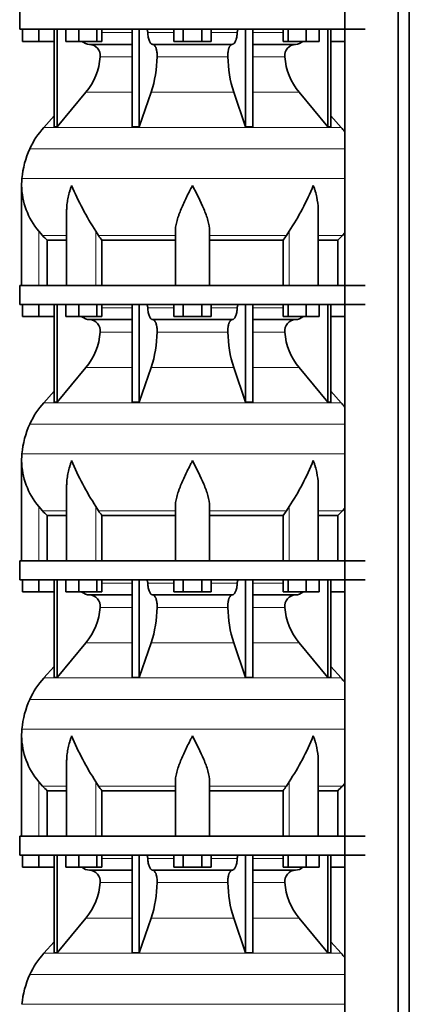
# Model space of a CAD drawing. Header units: millimetres. Extents: x 148 to 904, y -3418 to 2306.
# Tile 22 of 26: x 164 to 369, y 749 to 1268. Entities that reach past the tile are written whole.
import ezdxf

# ---------------------------------------------------------------- set-up
doc = ezdxf.new("R2010")
doc.units = ezdxf.units.MM
doc.layers.add('MID_134-16', color=7, linetype='Continuous')
doc.layers.add('VSI134_DIFFUSORE', color=7, linetype='Continuous')

# ---------------------------------------------------------------- blocks, each defined once
blk = doc.blocks.new('SE')
at = {"layer": 'MID_134-16', "color": 7, "linetype": 'Continuous', "lineweight": 35}
for p, q in [((334.95, 1727.68), (334.95, -608.82)), ((363.09, -608.82), (363.09, 1727.68)), ((368.89, -608.82), (368.89, 1727.68)), ((334.88, 1262.68), (334.88, 1127.68)), ((334.88, 1117.68), (334.88, 982.68)), ((334.88, 972.68), (334.88, 837.68)), ((334.88, 827.68), (334.88, 692.68))]:
    blk.add_line(p, q, dxfattribs=at)
at = {"layer": 'VSI134_DIFFUSORE', "color": 7, "linetype": 'Continuous', "lineweight": 35}
for p, q in [((163.69, 1272.68), (163.69, 1262.68)), ((163.69, 1262.68), (345.69, 1262.68)), ((165.19, 1256.28), (165.19, 1262.68)), ((165.19, 1256.28), (165.19, 1262.68)), ((173.69, 1256.28), (173.69, 1262.68)), ((181.86, 1262.68), (181.86, 1211.23)), ((183.39, 1262.68), (183.39, 1211.23)), ((187.93, 1256.28), (187.93, 1262.68)), ((194.87, 1256.28), (194.87, 1262.68)), ((204.35, 1256.28), (204.35, 1262.68)), ((206.89, 1256.28), (206.89, 1262.68)), ((222.99, 1262.68), (222.99, 1211.23)), ((226.69, 1262.68), (226.69, 1211.23)), ((244.87, 1256.28), (244.87, 1262.68)), ((249.78, 1256.28), (249.78, 1262.68)), ((259.6, 1256.28), (259.6, 1262.68)), ((264.5, 1256.28), (264.5, 1262.68)), ((282.69, 1262.68), (282.69, 1211.23)), ((286.39, 1262.68), (286.39, 1211.23)), ((302.48, 1256.28), (302.48, 1262.68)), ((305.03, 1256.28), (305.03, 1262.68)), ((314.51, 1256.28), (314.51, 1262.68)), ((321.45, 1256.28), (321.45, 1262.68)), ((325.99, 1262.68), (325.99, 1211.23)), ((327.52, 1262.68), (327.52, 1211.23)), ((173.69, 1256.28), (165.19, 1256.28)), ((181.86, 1256.28), (173.69, 1256.28)), ((194.87, 1256.28), (187.93, 1256.28)), ((204.35, 1256.28), (194.87, 1256.28)), ((206.89, 1256.28), (204.35, 1256.28)), ((249.78, 1256.28), (244.87, 1256.28)), ((259.6, 1256.28), (249.78, 1256.28)), ((264.5, 1256.28), (259.6, 1256.28)), ((305.03, 1256.28), (302.48, 1256.28)), ((314.51, 1256.28), (305.03, 1256.28)), ((321.45, 1256.28), (314.51, 1256.28)), ((334.88, 1256.28), (327.52, 1256.28)), ((200.52, 1254.68), (222.99, 1254.68)), ((233.78, 1254.68), (275.6, 1254.68)), ((286.39, 1254.68), (308.86, 1254.68)), ((183.39, 1211.23), (198.55, 1229.44)), ((226.69, 1211.23), (232.97, 1229.44)), ((276.41, 1229.44), (282.69, 1211.23)), ((310.83, 1229.44), (325.99, 1211.23)), ((181.86, 1217), (176.39, 1210.93)), ((332.99, 1210.93), (327.52, 1217)), ((181.86, 1211.23), (183.39, 1211.23)), ((222.99, 1211.23), (226.69, 1211.23)), ((282.69, 1211.23), (286.39, 1211.23)), ((325.99, 1211.23), (327.52, 1211.23)), ((164.69, 1180.42), (164.69, 1127.68)), ((188.41, 1167.04), (188.41, 1127.68)), ((320.97, 1127.68), (320.97, 1167.04)), ((175.7, 1153.98), (173.69, 1156.28)), ((178.22, 1151.54), (188.41, 1151.54)), ((178.22, 1127.68), (178.22, 1151.54)), ((205.2, 1153.98), (203.78, 1156.28)), ((206.98, 1151.54), (245.69, 1151.54)), ((206.98, 1127.68), (206.98, 1151.54)), ((245.69, 1127.68), (245.69, 1156.28)), ((263.69, 1127.68), (263.69, 1156.28)), ((263.69, 1151.54), (302.4, 1151.54)), ((302.4, 1151.54), (302.4, 1127.68)), ((305.6, 1156.28), (304.18, 1153.98)), ((320.97, 1151.54), (331.16, 1151.54)), ((331.16, 1151.54), (331.16, 1127.68)), ((334.88, 1155.36), (333.68, 1153.98)), ((163.69, 1127.68), (345.69, 1127.68)), ((163.69, 1127.68), (163.69, 1117.68)), ((163.69, 1117.68), (345.69, 1117.68)), ((165.19, 1111.28), (165.19, 1117.68)), ((165.19, 1111.28), (165.19, 1117.68)), ((173.69, 1111.28), (173.69, 1117.68)), ((181.86, 1117.68), (181.86, 1066.23)), ((183.39, 1117.68), (183.39, 1066.23)), ((187.93, 1111.28), (187.93, 1117.68)), ((194.87, 1111.28), (194.87, 1117.68)), ((204.35, 1111.28), (204.35, 1117.68)), ((206.89, 1111.28), (206.89, 1117.68)), ((222.99, 1117.68), (222.99, 1066.23)), ((226.69, 1117.68), (226.69, 1066.23)), ((244.87, 1111.28), (244.87, 1117.68)), ((249.78, 1111.28), (249.78, 1117.68)), ((259.6, 1111.28), (259.6, 1117.68)), ((264.5, 1111.28), (264.5, 1117.68)), ((282.69, 1117.68), (282.69, 1066.23)), ((286.39, 1117.68), (286.39, 1066.23)), ((302.48, 1111.28), (302.48, 1117.68)), ((305.03, 1111.28), (305.03, 1117.68)), ((314.51, 1111.28), (314.51, 1117.68)), ((321.45, 1111.28), (321.45, 1117.68)), ((325.99, 1117.68), (325.99, 1066.23)), ((327.52, 1117.68), (327.52, 1066.23)), ((173.69, 1111.28), (165.19, 1111.28)), ((181.86, 1111.28), (173.69, 1111.28)), ((194.87, 1111.28), (187.93, 1111.28)), ((204.35, 1111.28), (194.87, 1111.28)), ((206.89, 1111.28), (204.35, 1111.28)), ((249.78, 1111.28), (244.87, 1111.28)), ((259.6, 1111.28), (249.78, 1111.28)), ((264.5, 1111.28), (259.6, 1111.28)), ((305.03, 1111.28), (302.48, 1111.28)), ((314.51, 1111.28), (305.03, 1111.28)), ((321.45, 1111.28), (314.51, 1111.28)), ((334.88, 1111.28), (327.52, 1111.28)), ((200.52, 1109.68), (222.99, 1109.68)), ((233.78, 1109.68), (275.6, 1109.68)), ((286.39, 1109.68), (308.86, 1109.68)), ((183.39, 1066.23), (198.55, 1084.44)), ((226.69, 1066.23), (232.97, 1084.44)), ((276.41, 1084.44), (282.69, 1066.23)), ((310.83, 1084.44), (325.99, 1066.23)), ((181.86, 1072), (176.39, 1065.93)), ((332.99, 1065.93), (327.52, 1072)), ((181.86, 1066.23), (183.39, 1066.23)), ((222.99, 1066.23), (226.69, 1066.23)), ((282.69, 1066.23), (286.39, 1066.23)), ((325.99, 1066.23), (327.52, 1066.23)), ((164.69, 1035.42), (164.69, 982.68)), ((188.41, 1022.04), (188.41, 982.68)), ((320.97, 982.68), (320.97, 1022.04)), ((175.7, 1008.98), (173.69, 1011.28)), ((178.22, 1006.54), (188.41, 1006.54)), ((178.22, 982.68), (178.22, 1006.54)), ((205.2, 1008.98), (203.78, 1011.28)), ((206.98, 1006.54), (245.69, 1006.54)), ((206.98, 982.68), (206.98, 1006.54)), ((245.69, 982.68), (245.69, 1011.28)), ((263.69, 982.68), (263.69, 1011.28)), ((263.69, 1006.54), (302.4, 1006.54)), ((302.4, 1006.54), (302.4, 982.68)), ((305.6, 1011.28), (304.18, 1008.98)), ((320.97, 1006.54), (331.16, 1006.54)), ((331.16, 1006.54), (331.16, 982.68)), ((334.88, 1010.36), (333.68, 1008.98)), ((163.69, 982.68), (345.69, 982.68)), ((163.69, 982.68), (163.69, 972.68)), ((163.69, 972.68), (345.69, 972.68)), ((165.19, 966.28), (165.19, 972.68)), ((165.19, 966.28), (165.19, 972.68)), ((173.69, 966.28), (173.69, 972.68)), ((181.86, 972.68), (181.86, 921.23)), ((183.39, 972.68), (183.39, 921.23)), ((187.93, 966.28), (187.93, 972.68)), ((194.87, 966.28), (194.87, 972.68)), ((204.35, 966.28), (204.35, 972.68)), ((206.89, 966.28), (206.89, 972.68)), ((222.99, 972.68), (222.99, 921.23)), ((226.69, 972.68), (226.69, 921.23)), ((244.87, 966.28), (244.87, 972.68)), ((249.78, 966.28), (249.78, 972.68)), ((259.6, 966.28), (259.6, 972.68)), ((264.5, 966.28), (264.5, 972.68)), ((282.69, 972.68), (282.69, 921.23)), ((286.39, 972.68), (286.39, 921.23)), ((302.48, 966.28), (302.48, 972.68)), ((305.03, 966.28), (305.03, 972.68)), ((314.51, 966.28), (314.51, 972.68)), ((321.45, 966.28), (321.45, 972.68)), ((325.99, 972.68), (325.99, 921.23)), ((327.52, 972.68), (327.52, 921.23)), ((173.69, 966.28), (165.19, 966.28)), ((181.86, 966.28), (173.69, 966.28)), ((194.87, 966.28), (187.93, 966.28)), ((204.35, 966.28), (194.87, 966.28)), ((200.52, 964.68), (222.99, 964.68)), ((206.89, 966.28), (204.35, 966.28)), ((233.78, 964.68), (275.6, 964.68)), ((249.78, 966.28), (244.87, 966.28)), ((259.6, 966.28), (249.78, 966.28)), ((264.5, 966.28), (259.6, 966.28)), ((286.39, 964.68), (308.86, 964.68)), ((305.03, 966.28), (302.48, 966.28)), ((314.51, 966.28), (305.03, 966.28)), ((321.45, 966.28), (314.51, 966.28)), ((334.88, 966.28), (327.52, 966.28)), ((183.39, 921.23), (198.55, 939.44)), ((226.69, 921.23), (232.97, 939.44)), ((276.41, 939.44), (282.69, 921.23)), ((310.83, 939.44), (325.99, 921.23)), ((181.86, 927), (176.39, 920.93)), ((332.99, 920.93), (327.52, 927)), ((181.86, 921.23), (183.39, 921.23)), ((222.99, 921.23), (226.69, 921.23)), ((282.69, 921.23), (286.39, 921.23)), ((325.99, 921.23), (327.52, 921.23)), ((164.69, 890.42), (164.69, 837.68)), ((188.41, 877.04), (188.41, 837.68)), ((320.97, 837.68), (320.97, 877.04)), ((175.7, 863.98), (173.69, 866.28)), ((205.2, 863.98), (203.78, 866.28)), ((245.69, 837.68), (245.69, 866.28)), ((263.69, 837.68), (263.69, 866.28)), ((305.6, 866.28), (304.18, 863.98)), ((178.22, 861.54), (188.41, 861.54)), ((178.22, 837.68), (178.22, 861.54)), ((206.98, 861.54), (245.69, 861.54)), ((206.98, 837.68), (206.98, 861.54)), ((263.69, 861.54), (302.4, 861.54)), ((302.4, 861.54), (302.4, 837.68)), ((320.97, 861.54), (331.16, 861.54)), ((331.16, 861.54), (331.16, 837.68)), ((334.88, 865.36), (333.68, 863.98)), ((163.69, 837.68), (345.69, 837.68)), ((163.69, 837.68), (163.69, 827.68)), ((163.69, 827.68), (345.69, 827.68)), ((165.19, 821.28), (165.19, 827.68)), ((165.19, 821.28), (165.19, 827.68)), ((173.69, 821.28), (173.69, 827.68)), ((181.86, 827.68), (181.86, 776.23)), ((183.39, 827.68), (183.39, 776.23)), ((187.93, 821.28), (187.93, 827.68)), ((194.87, 821.28), (194.87, 827.68)), ((204.35, 821.28), (204.35, 827.68)), ((206.89, 821.28), (206.89, 827.68)), ((222.99, 827.68), (222.99, 776.23)), ((226.69, 827.68), (226.69, 776.23)), ((244.87, 821.28), (244.87, 827.68)), ((249.78, 821.28), (249.78, 827.68)), ((259.6, 821.28), (259.6, 827.68)), ((264.5, 821.28), (264.5, 827.68)), ((282.69, 827.68), (282.69, 776.23)), ((286.39, 827.68), (286.39, 776.23)), ((302.48, 821.28), (302.48, 827.68)), ((305.03, 821.28), (305.03, 827.68)), ((314.51, 821.28), (314.51, 827.68)), ((321.45, 821.28), (321.45, 827.68)), ((325.99, 827.68), (325.99, 776.23)), ((327.52, 827.68), (327.52, 776.23)), ((173.69, 821.28), (165.19, 821.28)), ((181.86, 821.28), (173.69, 821.28)), ((194.87, 821.28), (187.93, 821.28)), ((204.35, 821.28), (194.87, 821.28)), ((200.52, 819.68), (222.99, 819.68)), ((206.89, 821.28), (204.35, 821.28)), ((233.78, 819.68), (275.6, 819.68)), ((249.78, 821.28), (244.87, 821.28)), ((259.6, 821.28), (249.78, 821.28)), ((264.5, 821.28), (259.6, 821.28)), ((286.39, 819.68), (308.86, 819.68)), ((305.03, 821.28), (302.48, 821.28)), ((314.51, 821.28), (305.03, 821.28)), ((321.45, 821.28), (314.51, 821.28)), ((334.88, 821.28), (327.52, 821.28)), ((183.39, 776.23), (198.55, 794.44)), ((226.69, 776.23), (232.97, 794.44)), ((276.41, 794.44), (282.69, 776.23)), ((310.83, 794.44), (325.99, 776.23)), ((181.86, 782), (176.39, 775.93)), ((332.99, 775.93), (327.52, 782)), ((181.86, 776.23), (183.39, 776.23)), ((222.99, 776.23), (226.69, 776.23)), ((282.69, 776.23), (286.39, 776.23)), ((325.99, 776.23), (327.52, 776.23))]:
    blk.add_line(p, q, dxfattribs=at)
at = {"layer": 'VSI134_DIFFUSORE', "color": 4, "linetype": 'Continuous', "lineweight": 9}
for p, q in [((206.89, 1260.91), (222.99, 1260.91)), ((231.12, 1260.91), (244.87, 1260.91)), ((264.5, 1260.91), (278.26, 1260.91)), ((286.39, 1260.91), (302.48, 1260.91)), ((222.99, 1248.14), (206.06, 1248.14)), ((273.3, 1248.14), (236.08, 1248.14)), ((303.32, 1248.14), (286.39, 1248.14)), ((198.55, 1229.44), (222.99, 1229.44)), ((232.97, 1229.44), (276.41, 1229.44)), ((286.39, 1229.44), (310.83, 1229.44)), ((176.39, 1210.93), (332.99, 1210.93)), ((169.02, 1199.67), (334.88, 1199.67)), ((164.86, 1184.04), (334.88, 1184.04)), ((173.69, 1127.68), (173.69, 1156.28)), ((175.7, 1153.98), (188.41, 1153.98)), ((203.78, 1127.68), (203.78, 1156.28)), ((205.2, 1153.98), (245.69, 1153.98)), ((263.69, 1153.98), (304.18, 1153.98)), ((305.6, 1127.68), (305.6, 1156.28)), ((320.97, 1153.98), (333.68, 1153.98)), ((206.89, 1115.91), (222.99, 1115.91)), ((231.12, 1115.91), (244.87, 1115.91)), ((264.5, 1115.91), (278.26, 1115.91)), ((286.39, 1115.91), (302.48, 1115.91)), ((222.99, 1103.14), (206.06, 1103.14)), ((273.3, 1103.14), (236.08, 1103.14)), ((303.32, 1103.14), (286.39, 1103.14)), ((198.55, 1084.44), (222.99, 1084.44)), ((232.97, 1084.44), (276.41, 1084.44)), ((286.39, 1084.44), (310.83, 1084.44)), ((176.39, 1065.93), (332.99, 1065.93)), ((169.02, 1054.67), (334.88, 1054.67)), ((164.86, 1039.04), (334.88, 1039.04)), ((173.69, 982.68), (173.69, 1011.28)), ((175.7, 1008.98), (188.41, 1008.98)), ((203.78, 982.68), (203.78, 1011.28)), ((205.2, 1008.98), (245.69, 1008.98)), ((263.69, 1008.98), (304.18, 1008.98)), ((305.6, 982.68), (305.6, 1011.28)), ((320.97, 1008.98), (333.68, 1008.98)), ((206.89, 970.91), (222.99, 970.91)), ((231.12, 970.91), (244.87, 970.91)), ((264.5, 970.91), (278.26, 970.91)), ((286.39, 970.91), (302.48, 970.91)), ((222.99, 958.14), (206.06, 958.14)), ((273.3, 958.14), (236.08, 958.14)), ((303.32, 958.14), (286.39, 958.14)), ((198.55, 939.44), (222.99, 939.44)), ((232.97, 939.44), (276.41, 939.44)), ((286.39, 939.44), (310.83, 939.44)), ((176.39, 920.93), (332.99, 920.93)), ((169.02, 909.67), (334.88, 909.67)), ((164.86, 894.04), (334.88, 894.04)), ((173.69, 837.68), (173.69, 866.28)), ((203.78, 837.68), (203.78, 866.28)), ((305.6, 837.68), (305.6, 866.28)), ((175.7, 863.98), (188.41, 863.98)), ((205.2, 863.98), (245.69, 863.98)), ((263.69, 863.98), (304.18, 863.98)), ((320.97, 863.98), (333.68, 863.98)), ((206.89, 825.91), (222.99, 825.91)), ((231.12, 825.91), (244.87, 825.91)), ((264.5, 825.91), (278.26, 825.91)), ((286.39, 825.91), (302.48, 825.91)), ((222.99, 813.14), (206.06, 813.14)), ((273.3, 813.14), (236.08, 813.14)), ((303.32, 813.14), (286.39, 813.14)), ((198.55, 794.44), (222.99, 794.44)), ((232.97, 794.44), (276.41, 794.44)), ((286.39, 794.44), (310.83, 794.44)), ((176.39, 775.93), (332.99, 775.93)), ((169.02, 764.67), (334.88, 764.67)), ((164.86, 749.04), (334.88, 749.04))]:
    blk.add_line(p, q, dxfattribs=at)
at = {"layer": 'VSI134_DIFFUSORE', "color": 7, "linetype": 'Continuous', "lineweight": 35}
for centre, radius, start, end in [((200.75, 1261.36), 6.68, 230.2819, 268.0094), ((308.62, 1261.37), 6.69, 272.0607, 309.722), ((200.23, 1248.82), 5.87, 353.3223, 87.2173), ((309.13, 1248.84), 5.85, 92.5772, 186.8833), ((172.76, 1250.66), 33.4, 320.5472, 355.6594), ((171.12, 1249.34), 64.97, 342.1602, 358.9354), ((339.77, 1249.59), 66.48, 181.2569, 197.6475), ((336.73, 1250.71), 33.51, 184.3996, 219.3938), ((209.09, 1181.48), 44, 138, 155.5912), ((300.29, 1181.48), 44, 38.1684, 42), ((213.64, 1179.42), 49, 155.5912, 174.5826), ((203.19, 1180.41), 38.5, 174.5826, 180.0016), ((203.34, 1181.08), 38.66, 180.9959, 219.9106), ((329.39, 1237.95), 149.83, 202.585, 213.0327), ((192.33, 1231.44), 135.94, 326.4322, 337.9502), ((238.34, 1176.22), 39.91, 213.8601, 218.2043), ((271.07, 1176.2), 39.88, 321.7938, 326.1418), ((200.75, 1116.36), 6.68, 230.2819, 268.0094), ((308.62, 1116.37), 6.69, 272.0607, 309.722), ((200.23, 1103.82), 5.87, 353.3223, 87.2173), ((309.13, 1103.84), 5.85, 92.5772, 186.8833), ((172.76, 1105.66), 33.4, 320.5472, 355.6594), ((171.12, 1104.34), 64.97, 342.1602, 358.9354), ((339.77, 1104.59), 66.48, 181.2569, 197.6475), ((336.73, 1105.71), 33.51, 184.3996, 219.3938), ((209.09, 1036.48), 44, 138, 155.5912), ((300.29, 1036.48), 44, 38.1684, 42), ((213.64, 1034.42), 49, 155.5912, 174.5826), ((203.19, 1035.41), 38.5, 174.5826, 180.0016), ((203.34, 1036.08), 38.66, 180.9959, 219.9106), ((329.39, 1092.95), 149.83, 202.585, 213.0327), ((192.33, 1086.44), 135.94, 326.4322, 337.9502), ((238.34, 1031.22), 39.91, 213.8601, 218.2043), ((271.07, 1031.2), 39.88, 321.7938, 326.1418), ((200.75, 971.36), 6.68, 230.2819, 268.0094), ((200.23, 958.82), 5.87, 353.3223, 87.2173), ((309.13, 958.84), 5.85, 92.5772, 186.8833), ((308.62, 971.37), 6.69, 272.0607, 309.722), ((172.76, 960.66), 33.4, 320.5472, 355.6594), ((171.12, 959.34), 64.97, 342.1602, 358.9354), ((339.77, 959.59), 66.48, 181.2569, 197.6475), ((336.73, 960.71), 33.51, 184.3996, 219.3938), ((209.09, 891.48), 44, 138, 155.5912), ((300.29, 891.48), 44, 38.1684, 42), ((213.64, 889.42), 49, 155.5912, 174.5826), ((203.19, 890.41), 38.5, 174.5826, 180.0016), ((203.34, 891.08), 38.66, 180.9959, 219.9106), ((329.39, 947.95), 149.83, 202.585, 213.0327), ((192.33, 941.44), 135.94, 326.4322, 337.9502), ((238.34, 886.22), 39.91, 213.8601, 218.2043), ((271.07, 886.2), 39.88, 321.7938, 326.1418), ((200.75, 826.36), 6.68, 230.2819, 268.0094), ((200.23, 813.82), 5.87, 353.3223, 87.2173), ((309.13, 813.84), 5.85, 92.5772, 186.8833), ((308.62, 826.37), 6.69, 272.0607, 309.722), ((172.76, 815.66), 33.4, 320.5472, 355.6594), ((171.12, 814.34), 64.97, 342.1602, 358.9354), ((339.77, 814.59), 66.48, 181.2569, 197.6475), ((336.73, 815.71), 33.51, 184.3996, 219.3938), ((209.09, 746.48), 44, 138, 155.5912), ((300.29, 746.48), 44, 38.1684, 42), ((213.64, 744.42), 49, 155.5912, 174.5826)]:
    blk.add_arc(centre, radius, start, end, dxfattribs=at)
for points, knots in [([(230.36, 1262.68), (230.4, 1262.68), (230.45, 1262.67), (230.54, 1262.63), (230.59, 1262.6), (230.72, 1262.47), (230.8, 1262.34), (230.94, 1262.01), (230.99, 1261.82), (231.08, 1261.39), (231.11, 1261.15), (231.12, 1260.91)], [0, 0, 0, 0, 0.125, 0.125, 0.25, 0.25, 0.5, 0.5, 0.75, 0.75, 1, 1, 1, 1]), ([(233.78, 1254.68), (233.62, 1254.68), (233.46, 1254.72), (233.22, 1254.84), (233.14, 1254.89), (232.98, 1255), (232.9, 1255.07), (232.67, 1255.29), (232.53, 1255.48), (232.25, 1255.93), (232.12, 1256.18), (231.87, 1256.74), (231.76, 1257.06), (231.56, 1257.73), (231.47, 1258.09), (231.33, 1258.84), (231.26, 1259.24), (231.17, 1260.06), (231.14, 1260.48), (231.12, 1260.91)], [0, 0, 0, 0, 0.125, 0.125, 0.1875, 0.1875, 0.25, 0.25, 0.375, 0.375, 0.5, 0.5, 0.625, 0.625, 0.75, 0.75, 0.875, 0.875, 1, 1, 1, 1]), ([(278.26, 1260.91), (278.24, 1260.48), (278.21, 1260.06), (278.14, 1259.45), (278.11, 1259.25), (278.05, 1258.86), (278.02, 1258.66), (277.91, 1258.09), (277.82, 1257.74), (277.67, 1257.23), (277.62, 1257.07), (277.5, 1256.76), (277.45, 1256.61), (277.26, 1256.18), (277.13, 1255.93), (276.86, 1255.49), (276.71, 1255.3), (276.4, 1254.99), (276.25, 1254.88), (275.93, 1254.72), (275.76, 1254.68), (275.6, 1254.68)], [0, 0, 0, 0, 0.125, 0.125, 0.1875, 0.1875, 0.25, 0.25, 0.375, 0.375, 0.4375, 0.4375, 0.5, 0.5, 0.625, 0.625, 0.75, 0.75, 0.875, 0.875, 1, 1, 1, 1]), ([(278.26, 1260.91), (278.27, 1261.15), (278.3, 1261.38), (278.36, 1261.71), (278.39, 1261.81), (278.45, 1262), (278.48, 1262.09), (278.55, 1262.26), (278.59, 1262.33), (278.66, 1262.45), (278.71, 1262.51), (278.79, 1262.6), (278.84, 1262.63), (278.93, 1262.67), (278.98, 1262.68), (279.02, 1262.68)], [0, 0, 0, 0, 0.25, 0.25, 0.375, 0.375, 0.5, 0.5, 0.625, 0.625, 0.75, 0.75, 0.875, 0.875, 1, 1, 1, 1]), ([(233.78, 1254.68), (233.86, 1254.68), (233.94, 1254.67), (234.1, 1254.63), (234.18, 1254.6), (234.41, 1254.47), (234.56, 1254.34), (234.86, 1254.01), (234.99, 1253.8), (235.19, 1253.44), (235.25, 1253.31), (235.37, 1253.03), (235.43, 1252.88), (235.59, 1252.43), (235.68, 1252.09), (235.81, 1251.56), (235.84, 1251.37), (235.91, 1250.99), (235.94, 1250.8), (236.02, 1250.21), (236.05, 1249.8), (236.09, 1248.97), (236.09, 1248.55), (236.08, 1248.14)], [0, 0, 0, 0, 0.0625, 0.0625, 0.125, 0.125, 0.25, 0.25, 0.375, 0.375, 0.4375, 0.4375, 0.5, 0.5, 0.625, 0.625, 0.6875, 0.6875, 0.75, 0.75, 0.875, 0.875, 1, 1, 1, 1]), ([(273.3, 1248.14), (273.29, 1248.55), (273.29, 1248.97), (273.32, 1249.59), (273.33, 1249.79), (273.37, 1250.2), (273.39, 1250.4), (273.47, 1250.99), (273.53, 1251.37), (273.65, 1251.91), (273.7, 1252.08), (273.79, 1252.42), (273.9, 1252.74), (274.01, 1253.03), (274.13, 1253.31), (274.19, 1253.44), (274.39, 1253.8), (274.52, 1254.01), (274.82, 1254.34), (274.97, 1254.47), (275.28, 1254.64), (275.44, 1254.68), (275.6, 1254.68)], [0, 0, 0, 0, 0.125, 0.125, 0.1875, 0.1875, 0.25, 0.25, 0.375, 0.375, 0.4375, 0.4375, 0.5, 0.5625, 0.5625, 0.625, 0.625, 0.75, 0.75, 0.875, 0.875, 1, 1, 1, 1]), ([(191.05, 1180.41), (190.96, 1180.15), (190.86, 1179.89), (190.68, 1179.37), (190.6, 1179.1), (190.34, 1178.32), (190.18, 1177.8), (189.72, 1176.24), (189.46, 1175.21), (189.01, 1173.13), (188.82, 1172.09), (188.55, 1170.04), (188.47, 1169.02), (188.42, 1167.68), (188.41, 1167.36), (188.41, 1167.03)], [0, 0, 0, 0, 0.03125, 0.03125, 0.0625, 0.0625, 0.125, 0.125, 0.25, 0.25, 0.375, 0.375, 0.5, 0.5, 0.5400162, 0.5400162, 0.5400162, 0.5400162]), ([(254.69, 1180.41), (254.56, 1180.15), (254.42, 1179.89), (254.16, 1179.37), (254.03, 1179.1), (253.63, 1178.32), (253.36, 1177.8), (252.58, 1176.24), (252.06, 1175.21), (251.05, 1173.13), (250.55, 1172.09), (249.61, 1170.04), (249.15, 1169.02), (248.31, 1166.99), (247.91, 1165.99), (247.37, 1164.48), (247.2, 1163.98), (246.88, 1162.98), (246.73, 1162.48), (246.31, 1161), (246.09, 1160.03), (245.78, 1158.13), (245.69, 1157.2), (245.69, 1156.28)], [0, 0, 0, 0, 0.03125, 0.03125, 0.0625, 0.0625, 0.125, 0.125, 0.25, 0.25, 0.375, 0.375, 0.5, 0.5, 0.625, 0.625, 0.6875, 0.6875, 0.75, 0.75, 0.875, 0.875, 1, 1, 1, 1]), ([(263.69, 1156.28), (263.69, 1158.11), (263.34, 1160.01), (262.24, 1163.96), (261.5, 1165.98), (258.96, 1172.05), (256.8, 1176.26), (254.69, 1180.41)], [0, 0, 0, 0, 0.25, 0.25, 0.5, 0.5, 1, 1, 1, 1]), ([(320.97, 1167.03), (320.97, 1167.37), (320.96, 1167.71), (320.87, 1170.1), (320.59, 1172.14), (319.92, 1175.22), (319.65, 1176.25), (319.2, 1177.81), (319.04, 1178.32), (318.78, 1179.1), (318.65, 1179.5), (318.52, 1179.89), (318.42, 1180.15), (318.38, 1180.28), (318.33, 1180.41)], [0.4588627, 0.4588627, 0.4588627, 0.4588627, 0.5, 0.5, 0.75, 0.75, 0.875, 0.875, 0.9375, 0.9375, 0.96875, 0.984375, 0.984375, 1, 1, 1, 1]), ([(230.36, 1117.68), (230.4, 1117.68), (230.45, 1117.67), (230.54, 1117.63), (230.59, 1117.6), (230.72, 1117.47), (230.8, 1117.34), (230.94, 1117.01), (230.99, 1116.82), (231.08, 1116.39), (231.11, 1116.15), (231.12, 1115.91)], [0, 0, 0, 0, 0.125, 0.125, 0.25, 0.25, 0.5, 0.5, 0.75, 0.75, 1, 1, 1, 1]), ([(233.78, 1109.68), (233.62, 1109.68), (233.46, 1109.72), (233.22, 1109.84), (233.14, 1109.89), (232.98, 1110), (232.9, 1110.07), (232.67, 1110.29), (232.53, 1110.48), (232.25, 1110.93), (232.12, 1111.18), (231.87, 1111.74), (231.76, 1112.06), (231.56, 1112.73), (231.47, 1113.09), (231.33, 1113.84), (231.26, 1114.24), (231.17, 1115.06), (231.14, 1115.48), (231.12, 1115.91)], [0, 0, 0, 0, 0.125, 0.125, 0.1875, 0.1875, 0.25, 0.25, 0.375, 0.375, 0.5, 0.5, 0.625, 0.625, 0.75, 0.75, 0.875, 0.875, 1, 1, 1, 1]), ([(278.26, 1115.91), (278.24, 1115.48), (278.21, 1115.06), (278.14, 1114.45), (278.11, 1114.25), (278.05, 1113.86), (278.02, 1113.66), (277.91, 1113.09), (277.82, 1112.74), (277.67, 1112.23), (277.62, 1112.07), (277.5, 1111.76), (277.45, 1111.61), (277.26, 1111.18), (277.13, 1110.93), (276.86, 1110.49), (276.71, 1110.3), (276.4, 1109.99), (276.25, 1109.88), (275.93, 1109.72), (275.76, 1109.68), (275.6, 1109.68)], [0, 0, 0, 0, 0.125, 0.125, 0.1875, 0.1875, 0.25, 0.25, 0.375, 0.375, 0.4375, 0.4375, 0.5, 0.5, 0.625, 0.625, 0.75, 0.75, 0.875, 0.875, 1, 1, 1, 1]), ([(278.26, 1115.91), (278.27, 1116.15), (278.3, 1116.38), (278.36, 1116.71), (278.39, 1116.81), (278.45, 1117), (278.48, 1117.09), (278.55, 1117.26), (278.59, 1117.33), (278.66, 1117.45), (278.71, 1117.51), (278.79, 1117.6), (278.84, 1117.63), (278.93, 1117.67), (278.98, 1117.68), (279.02, 1117.68)], [0, 0, 0, 0, 0.25, 0.25, 0.375, 0.375, 0.5, 0.5, 0.625, 0.625, 0.75, 0.75, 0.875, 0.875, 1, 1, 1, 1]), ([(233.78, 1109.68), (233.86, 1109.68), (233.94, 1109.67), (234.1, 1109.63), (234.18, 1109.6), (234.41, 1109.47), (234.56, 1109.34), (234.86, 1109.01), (234.99, 1108.8), (235.19, 1108.44), (235.25, 1108.31), (235.37, 1108.03), (235.43, 1107.88), (235.59, 1107.43), (235.68, 1107.09), (235.81, 1106.56), (235.84, 1106.37), (235.91, 1105.99), (235.94, 1105.8), (236.02, 1105.21), (236.05, 1104.8), (236.09, 1103.97), (236.09, 1103.55), (236.08, 1103.14)], [0, 0, 0, 0, 0.0625, 0.0625, 0.125, 0.125, 0.25, 0.25, 0.375, 0.375, 0.4375, 0.4375, 0.5, 0.5, 0.625, 0.625, 0.6875, 0.6875, 0.75, 0.75, 0.875, 0.875, 1, 1, 1, 1]), ([(273.3, 1103.14), (273.29, 1103.55), (273.29, 1103.97), (273.32, 1104.59), (273.33, 1104.79), (273.37, 1105.2), (273.39, 1105.4), (273.47, 1105.99), (273.53, 1106.37), (273.65, 1106.91), (273.7, 1107.08), (273.79, 1107.42), (273.9, 1107.74), (274.01, 1108.03), (274.13, 1108.31), (274.19, 1108.44), (274.39, 1108.8), (274.52, 1109.01), (274.82, 1109.34), (274.97, 1109.47), (275.28, 1109.64), (275.44, 1109.68), (275.6, 1109.68)], [0, 0, 0, 0, 0.125, 0.125, 0.1875, 0.1875, 0.25, 0.25, 0.375, 0.375, 0.4375, 0.4375, 0.5, 0.5625, 0.5625, 0.625, 0.625, 0.75, 0.75, 0.875, 0.875, 1, 1, 1, 1]), ([(191.05, 1035.41), (190.96, 1035.15), (190.86, 1034.89), (190.68, 1034.37), (190.6, 1034.1), (190.34, 1033.32), (190.18, 1032.8), (189.72, 1031.24), (189.46, 1030.21), (189.01, 1028.13), (188.82, 1027.09), (188.55, 1025.04), (188.47, 1024.02), (188.42, 1022.68), (188.41, 1022.36), (188.41, 1022.03)], [0, 0, 0, 0, 0.03125, 0.03125, 0.0625, 0.0625, 0.125, 0.125, 0.25, 0.25, 0.375, 0.375, 0.5, 0.5, 0.5400162, 0.5400162, 0.5400162, 0.5400162]), ([(254.69, 1035.41), (254.56, 1035.15), (254.42, 1034.89), (254.16, 1034.37), (254.03, 1034.1), (253.63, 1033.32), (253.36, 1032.8), (252.58, 1031.24), (252.06, 1030.21), (251.05, 1028.13), (250.55, 1027.09), (249.61, 1025.04), (249.15, 1024.02), (248.31, 1021.99), (247.91, 1020.99), (247.37, 1019.48), (247.2, 1018.98), (246.88, 1017.98), (246.73, 1017.48), (246.31, 1016), (246.09, 1015.03), (245.78, 1013.13), (245.69, 1012.2), (245.69, 1011.28)], [0, 0, 0, 0, 0.03125, 0.03125, 0.0625, 0.0625, 0.125, 0.125, 0.25, 0.25, 0.375, 0.375, 0.5, 0.5, 0.625, 0.625, 0.6875, 0.6875, 0.75, 0.75, 0.875, 0.875, 1, 1, 1, 1]), ([(263.69, 1011.28), (263.69, 1013.11), (263.34, 1015.01), (262.24, 1018.96), (261.5, 1020.98), (258.96, 1027.05), (256.8, 1031.26), (254.69, 1035.41)], [0, 0, 0, 0, 0.25, 0.25, 0.5, 0.5, 1, 1, 1, 1]), ([(320.97, 1022.03), (320.97, 1022.37), (320.96, 1022.71), (320.87, 1025.1), (320.59, 1027.14), (319.92, 1030.22), (319.65, 1031.25), (319.2, 1032.81), (319.04, 1033.32), (318.78, 1034.1), (318.65, 1034.5), (318.52, 1034.89), (318.42, 1035.15), (318.38, 1035.28), (318.33, 1035.41)], [0.4588627, 0.4588627, 0.4588627, 0.4588627, 0.5, 0.5, 0.75, 0.75, 0.875, 0.875, 0.9375, 0.9375, 0.96875, 0.984375, 0.984375, 1, 1, 1, 1]), ([(230.36, 972.68), (230.4, 972.68), (230.45, 972.67), (230.54, 972.63), (230.59, 972.6), (230.72, 972.47), (230.8, 972.34), (230.94, 972.01), (230.99, 971.82), (231.08, 971.39), (231.11, 971.15), (231.12, 970.91)], [0, 0, 0, 0, 0.125, 0.125, 0.25, 0.25, 0.5, 0.5, 0.75, 0.75, 1, 1, 1, 1]), ([(233.78, 964.68), (233.62, 964.68), (233.46, 964.72), (233.22, 964.84), (233.14, 964.89), (232.98, 965), (232.9, 965.07), (232.67, 965.29), (232.53, 965.48), (232.25, 965.93), (232.12, 966.18), (231.87, 966.74), (231.76, 967.06), (231.56, 967.73), (231.47, 968.09), (231.33, 968.84), (231.26, 969.24), (231.17, 970.06), (231.14, 970.48), (231.12, 970.91)], [0, 0, 0, 0, 0.125, 0.125, 0.1875, 0.1875, 0.25, 0.25, 0.375, 0.375, 0.5, 0.5, 0.625, 0.625, 0.75, 0.75, 0.875, 0.875, 1, 1, 1, 1]), ([(278.26, 970.91), (278.24, 970.48), (278.21, 970.06), (278.14, 969.45), (278.11, 969.25), (278.05, 968.86), (278.02, 968.66), (277.91, 968.09), (277.82, 967.74), (277.67, 967.23), (277.62, 967.07), (277.5, 966.76), (277.45, 966.61), (277.26, 966.18), (277.13, 965.93), (276.86, 965.49), (276.71, 965.3), (276.4, 964.99), (276.25, 964.88), (275.93, 964.72), (275.76, 964.68), (275.6, 964.68)], [0, 0, 0, 0, 0.125, 0.125, 0.1875, 0.1875, 0.25, 0.25, 0.375, 0.375, 0.4375, 0.4375, 0.5, 0.5, 0.625, 0.625, 0.75, 0.75, 0.875, 0.875, 1, 1, 1, 1]), ([(278.26, 970.91), (278.27, 971.15), (278.3, 971.38), (278.36, 971.71), (278.39, 971.81), (278.45, 972), (278.48, 972.09), (278.55, 972.26), (278.59, 972.33), (278.66, 972.45), (278.71, 972.51), (278.79, 972.6), (278.84, 972.63), (278.93, 972.67), (278.98, 972.68), (279.02, 972.68)], [0, 0, 0, 0, 0.25, 0.25, 0.375, 0.375, 0.5, 0.5, 0.625, 0.625, 0.75, 0.75, 0.875, 0.875, 1, 1, 1, 1]), ([(233.78, 964.68), (233.86, 964.68), (233.94, 964.67), (234.1, 964.63), (234.18, 964.6), (234.41, 964.47), (234.56, 964.34), (234.86, 964.01), (234.99, 963.8), (235.19, 963.44), (235.25, 963.31), (235.37, 963.03), (235.43, 962.88), (235.59, 962.43), (235.68, 962.09), (235.81, 961.56), (235.84, 961.37), (235.91, 960.99), (235.94, 960.8), (236.02, 960.21), (236.05, 959.8), (236.09, 958.97), (236.09, 958.55), (236.08, 958.14)], [0, 0, 0, 0, 0.0625, 0.0625, 0.125, 0.125, 0.25, 0.25, 0.375, 0.375, 0.4375, 0.4375, 0.5, 0.5, 0.625, 0.625, 0.6875, 0.6875, 0.75, 0.75, 0.875, 0.875, 1, 1, 1, 1]), ([(273.3, 958.14), (273.29, 958.55), (273.29, 958.97), (273.32, 959.59), (273.33, 959.79), (273.37, 960.2), (273.39, 960.4), (273.47, 960.99), (273.53, 961.37), (273.65, 961.91), (273.7, 962.08), (273.79, 962.42), (273.9, 962.74), (274.01, 963.03), (274.13, 963.31), (274.19, 963.44), (274.39, 963.8), (274.52, 964.01), (274.82, 964.34), (274.97, 964.47), (275.28, 964.64), (275.44, 964.68), (275.6, 964.68)], [0, 0, 0, 0, 0.125, 0.125, 0.1875, 0.1875, 0.25, 0.25, 0.375, 0.375, 0.4375, 0.4375, 0.5, 0.5625, 0.5625, 0.625, 0.625, 0.75, 0.75, 0.875, 0.875, 1, 1, 1, 1]), ([(191.05, 890.41), (190.96, 890.15), (190.86, 889.89), (190.68, 889.37), (190.6, 889.1), (190.34, 888.32), (190.18, 887.8), (189.72, 886.24), (189.46, 885.21), (189.01, 883.13), (188.82, 882.09), (188.55, 880.04), (188.47, 879.02), (188.42, 877.68), (188.41, 877.36), (188.41, 877.03)], [0, 0, 0, 0, 0.03125, 0.03125, 0.0625, 0.0625, 0.125, 0.125, 0.25, 0.25, 0.375, 0.375, 0.5, 0.5, 0.5400162, 0.5400162, 0.5400162, 0.5400162]), ([(254.69, 890.41), (254.56, 890.15), (254.42, 889.89), (254.16, 889.37), (254.03, 889.1), (253.63, 888.32), (253.36, 887.8), (252.58, 886.24), (252.06, 885.21), (251.05, 883.13), (250.55, 882.09), (249.61, 880.04), (249.15, 879.02), (248.31, 876.99), (247.91, 875.99), (247.37, 874.48), (247.2, 873.98), (246.88, 872.98), (246.73, 872.48), (246.31, 871), (246.09, 870.03), (245.78, 868.13), (245.69, 867.2), (245.69, 866.28)], [0, 0, 0, 0, 0.03125, 0.03125, 0.0625, 0.0625, 0.125, 0.125, 0.25, 0.25, 0.375, 0.375, 0.5, 0.5, 0.625, 0.625, 0.6875, 0.6875, 0.75, 0.75, 0.875, 0.875, 1, 1, 1, 1]), ([(263.69, 866.28), (263.69, 868.11), (263.34, 870.01), (262.24, 873.96), (261.5, 875.98), (258.96, 882.05), (256.8, 886.26), (254.69, 890.41)], [0, 0, 0, 0, 0.25, 0.25, 0.5, 0.5, 1, 1, 1, 1]), ([(320.97, 877.03), (320.97, 877.37), (320.96, 877.71), (320.87, 880.1), (320.59, 882.14), (319.92, 885.22), (319.65, 886.25), (319.2, 887.81), (319.04, 888.32), (318.78, 889.1), (318.65, 889.5), (318.52, 889.89), (318.42, 890.15), (318.38, 890.28), (318.33, 890.41)], [0.4588627, 0.4588627, 0.4588627, 0.4588627, 0.5, 0.5, 0.75, 0.75, 0.875, 0.875, 0.9375, 0.9375, 0.96875, 0.984375, 0.984375, 1, 1, 1, 1]), ([(230.36, 827.68), (230.4, 827.68), (230.45, 827.67), (230.54, 827.63), (230.59, 827.6), (230.72, 827.47), (230.8, 827.34), (230.94, 827.01), (230.99, 826.82), (231.08, 826.39), (231.11, 826.15), (231.12, 825.91)], [0, 0, 0, 0, 0.125, 0.125, 0.25, 0.25, 0.5, 0.5, 0.75, 0.75, 1, 1, 1, 1]), ([(233.78, 819.68), (233.62, 819.68), (233.46, 819.72), (233.22, 819.84), (233.14, 819.89), (232.98, 820), (232.9, 820.07), (232.67, 820.29), (232.53, 820.48), (232.25, 820.93), (232.12, 821.18), (231.87, 821.74), (231.76, 822.06), (231.56, 822.73), (231.47, 823.09), (231.33, 823.84), (231.26, 824.24), (231.17, 825.06), (231.14, 825.48), (231.12, 825.91)], [0, 0, 0, 0, 0.125, 0.125, 0.1875, 0.1875, 0.25, 0.25, 0.375, 0.375, 0.5, 0.5, 0.625, 0.625, 0.75, 0.75, 0.875, 0.875, 1, 1, 1, 1]), ([(278.26, 825.91), (278.24, 825.48), (278.21, 825.06), (278.14, 824.45), (278.11, 824.25), (278.05, 823.86), (278.02, 823.66), (277.91, 823.09), (277.82, 822.74), (277.67, 822.23), (277.62, 822.07), (277.5, 821.76), (277.45, 821.61), (277.26, 821.18), (277.13, 820.93), (276.86, 820.49), (276.71, 820.3), (276.4, 819.99), (276.25, 819.88), (275.93, 819.72), (275.76, 819.68), (275.6, 819.68)], [0, 0, 0, 0, 0.125, 0.125, 0.1875, 0.1875, 0.25, 0.25, 0.375, 0.375, 0.4375, 0.4375, 0.5, 0.5, 0.625, 0.625, 0.75, 0.75, 0.875, 0.875, 1, 1, 1, 1]), ([(278.26, 825.91), (278.27, 826.15), (278.3, 826.38), (278.36, 826.71), (278.39, 826.81), (278.45, 827), (278.48, 827.09), (278.55, 827.26), (278.59, 827.33), (278.66, 827.45), (278.71, 827.51), (278.79, 827.6), (278.84, 827.63), (278.93, 827.67), (278.98, 827.68), (279.02, 827.68)], [0, 0, 0, 0, 0.25, 0.25, 0.375, 0.375, 0.5, 0.5, 0.625, 0.625, 0.75, 0.75, 0.875, 0.875, 1, 1, 1, 1]), ([(233.78, 819.68), (233.86, 819.68), (233.94, 819.67), (234.1, 819.63), (234.18, 819.6), (234.41, 819.47), (234.56, 819.34), (234.86, 819.01), (234.99, 818.8), (235.19, 818.44), (235.25, 818.31), (235.37, 818.03), (235.43, 817.88), (235.59, 817.43), (235.68, 817.09), (235.81, 816.56), (235.84, 816.37), (235.91, 815.99), (235.94, 815.8), (236.02, 815.21), (236.05, 814.8), (236.09, 813.97), (236.09, 813.55), (236.08, 813.14)], [0, 0, 0, 0, 0.0625, 0.0625, 0.125, 0.125, 0.25, 0.25, 0.375, 0.375, 0.4375, 0.4375, 0.5, 0.5, 0.625, 0.625, 0.6875, 0.6875, 0.75, 0.75, 0.875, 0.875, 1, 1, 1, 1]), ([(273.3, 813.14), (273.29, 813.55), (273.29, 813.97), (273.32, 814.59), (273.33, 814.79), (273.37, 815.2), (273.39, 815.4), (273.47, 815.99), (273.53, 816.37), (273.65, 816.91), (273.7, 817.08), (273.79, 817.42), (273.9, 817.74), (274.01, 818.03), (274.13, 818.31), (274.19, 818.44), (274.39, 818.8), (274.52, 819.01), (274.82, 819.34), (274.97, 819.47), (275.28, 819.64), (275.44, 819.68), (275.6, 819.68)], [0, 0, 0, 0, 0.125, 0.125, 0.1875, 0.1875, 0.25, 0.25, 0.375, 0.375, 0.4375, 0.4375, 0.5, 0.5625, 0.5625, 0.625, 0.625, 0.75, 0.75, 0.875, 0.875, 1, 1, 1, 1])]:
    blk.add_open_spline(points, degree=3, knots=knots, dxfattribs=at)
for points in [[(178.22, 1151.54), (177.35, 1152.32), (176.51, 1153.14), (175.7, 1153.98)], [(333.68, 1153.98), (332.87, 1153.14), (332.03, 1152.32), (331.16, 1151.54)], [(178.22, 1006.54), (177.35, 1007.32), (176.51, 1008.14), (175.7, 1008.98)], [(333.68, 1008.98), (332.87, 1008.14), (332.03, 1007.32), (331.16, 1006.54)], [(178.22, 861.54), (177.35, 862.32), (176.51, 863.14), (175.7, 863.98)], [(333.68, 863.98), (332.87, 863.14), (332.03, 862.32), (331.16, 861.54)]]:
    blk.add_open_spline(points, degree=3, dxfattribs=at)

msp = doc.modelspace()

# ---------------------------------------------------------------- block references
msp.add_blockref('SE', (0, 0))

doc.saveas('drawing.dxf')
